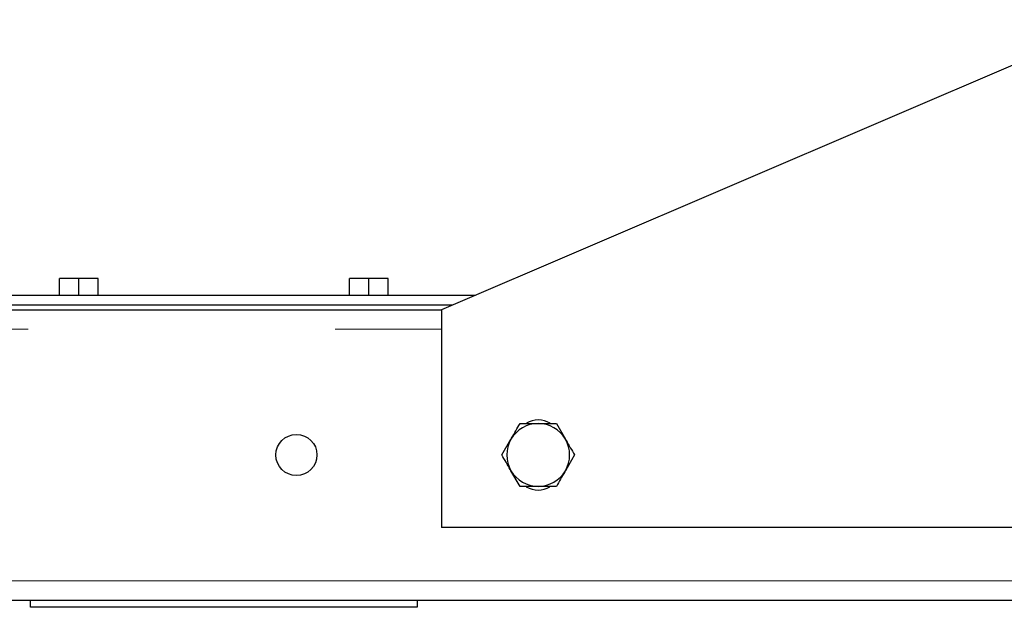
# Model space of a CAD drawing. Header units: millimetres. Extents: x 26 to 239, y 85 to 160.
# Tile 26 of 72: x 114.45 to 118.52, y 86.91 to 89.34. Entities that reach past the tile are written whole.
import ezdxf

# ---------------------------------------------------------------- set-up
doc = ezdxf.new("R2010")
doc.units = ezdxf.units.MM
doc.linetypes.add('PHANTOM', pattern=[12.7, 6.35, -1.27, 1.27, -1.27, 1.27, -1.27])

msp = doc.modelspace()

# ---------------------------------------------------------------- linework, layer by layer
at = {"color": 7, "linetype": 'Continuous', "lineweight": 25}
for p, q in [((118.9952, 89.338), (116.1952, 88.138)), ((114.6152, 88.198), (114.6152, 88.268)), ((114.6952, 88.268), (114.6152, 88.268)), ((114.6952, 88.198), (114.6952, 88.268)), ((114.7752, 88.268), (114.6952, 88.268)), ((114.7752, 88.198), (114.7752, 88.268)), ((115.8152, 88.198), (115.8152, 88.268)), ((115.8952, 88.268), (115.8152, 88.268)), ((115.8952, 88.198), (115.8952, 88.268)), ((115.9752, 88.268), (115.8952, 88.268)), ((115.9752, 88.198), (115.9752, 88.268)), ((116.3352, 88.198), (112.6352, 88.198)), ((105.5952, 88.138), (116.1952, 88.138)), ((116.2419, 88.158), (113.0552, 88.158)), ((116.1952, 88.138), (116.1952, 87.238)), ((116.6703, 87.668), (116.7078, 87.603)), ((116.4451, 87.538), (116.4826, 87.603)), ((116.7453, 87.538), (116.7078, 87.473)), ((116.5201, 87.408), (116.4826, 87.473)), ((119.7952, 87.238), (116.1952, 87.238)), ((101.0352, 86.938), (120.7552, 86.938)), ((114.4952, 86.908), (114.4952, 86.938)), ((116.0952, 86.908), (114.4952, 86.908)), ((116.0952, 86.938), (116.0952, 86.908))]:
    msp.add_line(p, q, dxfattribs=at)
at = {"color": 8, "linetype": 'PHANTOM', "lineweight": 18}
for p, q in [((105.5952, 88.058), (116.1952, 88.058)), ((101.0352, 87.018), (120.7552, 87.018))]:
    msp.add_line(p, q, dxfattribs=at)
at = {"color": 7, "linetype": 'Continuous', "lineweight": 25}
msp.add_circle((115.5952, 87.538), 0.085, dxfattribs=at)
for centre, radius, start, end in [((116.5952, 87.588), 0.095, 58.8004, 120.8338), ((116.5952, 87.538), 0.13, 90, 150), ((116.5952, 87.538), 0.13, 30, 90), ((116.5952, 87.538), 0.13, 150, 210), ((116.5952, 87.538), 0.13, 330, 30), ((116.5952, 87.538), 0.13, 210, 270), ((116.5952, 87.538), 0.13, 270, 330), ((116.5952, 87.488), 0.095, 238.8004, 300.8338)]:
    msp.add_arc(centre, radius, start, end, dxfattribs=at)
for points, knots in [([(116.4826, 87.603), (116.4835, 87.6045), (116.4962, 87.6265), (116.5086, 87.648), (116.5201, 87.668)], [0, 0, 0, 0, 0.070203, 1, 1, 1, 1]), ([(116.5201, 87.668), (116.5394, 87.668), (116.5641, 87.668), (116.5895, 87.668), (116.5952, 87.668)], [0, 0, 0, 0, 0.7758483, 1, 1, 1, 1]), ([(116.5952, 87.668), (116.6155, 87.668), (116.6409, 87.668), (116.6653, 87.668), (116.6703, 87.668)], [0, 0, 0, 0, 0.7987804, 1, 1, 1, 1]), ([(116.7078, 87.603), (116.7087, 87.6014), (116.7213, 87.5795), (116.7338, 87.558), (116.7453, 87.538)], [0, 0, 0, 0, 0.07023, 1, 1, 1, 1]), ([(116.4826, 87.473), (116.4817, 87.4745), (116.469, 87.4965), (116.4566, 87.518), (116.4451, 87.538)], [0, 0, 0, 0, 0.070218, 1, 1, 1, 1]), ([(116.7078, 87.473), (116.7069, 87.4714), (116.6942, 87.4495), (116.6818, 87.428), (116.6703, 87.408)], [0, 0, 0, 0, 0.070231, 1, 1, 1, 1]), ([(116.5952, 87.408), (116.5895, 87.408), (116.5641, 87.408), (116.5394, 87.408), (116.5201, 87.408)], [0, 0, 0, 0, 0.2241517, 1, 1, 1, 1]), ([(116.6703, 87.408), (116.6653, 87.408), (116.6409, 87.408), (116.6155, 87.408), (116.5952, 87.408)], [0, 0, 0, 0, 0.2012196, 1, 1, 1, 1])]:
    msp.add_open_spline(points, degree=3, knots=knots, dxfattribs=at)

doc.saveas('drawing.dxf')
